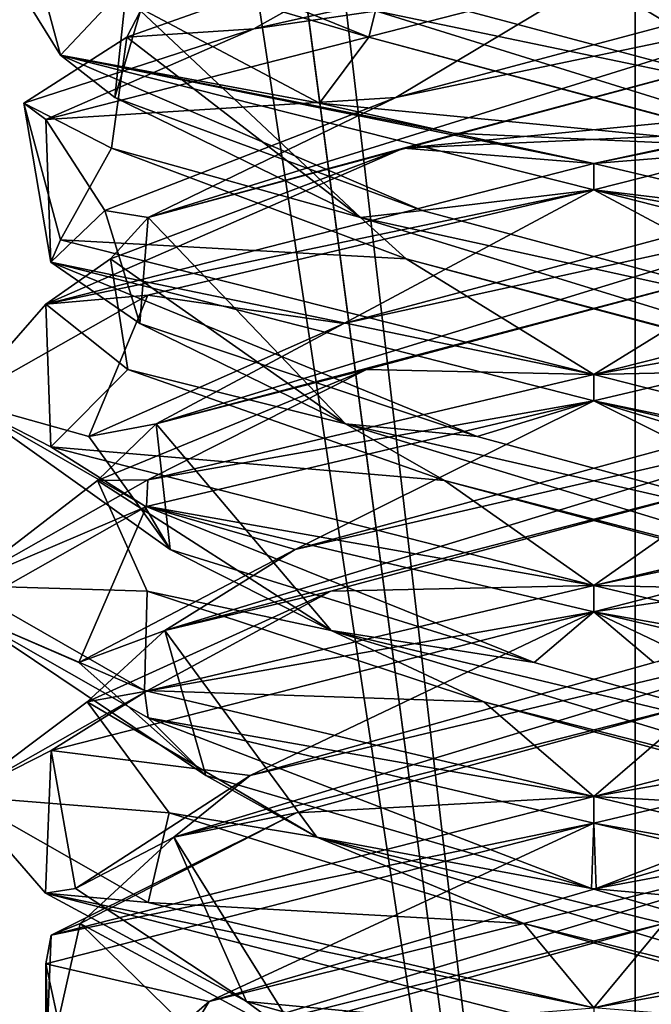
# Model space of a CAD drawing. Header units: millimetres. Extents: x -19 to 152, y -2 to 200.
# Tile 14 of 162: x -14.66 to -13.16, y 8.31 to 10.64. Entities that reach past the tile are written whole.
import ezdxf

# ---------------------------------------------------------------- set-up
doc = ezdxf.new("R2010")
doc.units = ezdxf.units.MM
doc.header["$LTSCALE"] = 65.185185
for name, color, linetype in [('181', 7, 'CONTINUOUS'), ('187', 7, 'CONTINUOUS'), ('188', 7, 'CONTINUOUS'), ('189', 7, 'CONTINUOUS'), ('190', 7, 'CONTINUOUS'), ('191', 7, 'CONTINUOUS'), ('199', 7, 'CONTINUOUS'), ('200', 7, 'CONTINUOUS'), ('201', 7, 'CONTINUOUS'), ('202', 7, 'CONTINUOUS'), ('211', 7, 'CONTINUOUS'), ('212', 7, 'CONTINUOUS'), ('213', 7, 'CONTINUOUS'), ('232', 7, 'CONTINUOUS'), ('233', 7, 'CONTINUOUS'), ('234', 7, 'CONTINUOUS'), ('235', 7, 'CONTINUOUS'), ('236', 7, 'CONTINUOUS'), ('340', 7, 'CONTINUOUS'), ('676', 7, 'CONTINUOUS'), ('777', 7, 'CONTINUOUS'), ('778', 7, 'CONTINUOUS'), ('779', 7, 'CONTINUOUS')]:
    doc.layers.add(name, color=color, linetype=linetype)

msp = doc.modelspace()

# ---------------------------------------------------------------- linework, layer by layer
at = {"layer": '181', "color": 7, "linetype": 'Continuous'}
for points in [[(-14.6515, 10.8804, 0.6508), (-14.7616, 10.8722, 0.3374), (-14.5649, 10.5569, -0.8063), (-14.6515, 10.8804, 0.6508)], [(-14.7616, 10.8722, 0.3374), (-13.9508, 10.4429, -1.3515), (-14.5649, 10.5569, -0.8063), (-14.7616, 10.8722, 0.3374)], [(-13.3, 10.8, 1.5), (-14.1067, 10.6193, 1.2646), (-13.3, 10.7375, 1.5), (-13.3, 10.8, 1.5)], [(-13.3, 10.7375, 1.5), (-14.1067, 10.6193, 1.2646), (-14.5992, 10.4041, 0.7498), (-13.3, 10.7375, 1.5)], [(-14.1067, 10.6193, 1.2646), (-14.6515, 10.4429, 0.6508), (-14.5992, 10.4041, 0.7498), (-14.1067, 10.6193, 1.2646)], [(-13.3, 10.3, -1.5), (-13.3, 10.2375, -1.5), (-14.5649, 10.5569, -0.8063), (-13.3, 10.3, -1.5)], [(-13.6338, 10.3714, -1.4624), (-13.3, 10.3, -1.5), (-14.5649, 10.5569, -0.8063), (-13.6338, 10.3714, -1.4624)], [(-13.9508, 10.4429, -1.3515), (-13.6338, 10.3714, -1.4624), (-14.5649, 10.5569, -0.8063), (-13.9508, 10.4429, -1.3515)], [(-14.5992, 10.4041, 0.7498), (-14.6515, 10.4429, 0.6508), (-14.588, 10.0662, -0.7688), (-14.5992, 10.4041, 0.7498)], [(-14.588, 10.0662, -0.7688), (-14.6515, 10.4429, 0.6508), (-14.5649, 10.1194, -0.8063), (-14.588, 10.0662, -0.7688)], [(-13.3, 10.2375, 1.5), (-13.3, 10.3, 1.5), (-14.5992, 9.9666, 0.7498), (-13.3, 10.2375, 1.5)], [(-14.3579, 9.9883, 1.0634), (-13.3, 10.2375, 1.5), (-14.5992, 9.9666, 0.7498), (-14.3579, 9.9883, 1.0634)], [(-13.3, 9.8, -1.5), (-14.588, 10.0662, -0.7688), (-14.5649, 10.1194, -0.8063), (-13.3, 9.8, -1.5)], [(-13.3, 9.7375, -1.5), (-14.588, 10.0662, -0.7688), (-13.3, 9.8, -1.5), (-13.3, 9.7375, -1.5)], [(-14.8, 9.7378, 0.0016), (-14.3579, 9.9883, 1.0634), (-14.5992, 9.9666, 0.7498), (-14.8, 9.7378, 0.0016)], [(-14.588, 9.6287, -0.7688), (-14.8, 9.7378, 0.0016), (-14.5992, 9.9666, 0.7498), (-14.588, 9.6287, -0.7688)], [(-13.3, 9.7375, 1.5), (-13.3, 9.8, 1.5), (-14.3579, 9.5508, 1.0634), (-13.3, 9.7375, 1.5)], [(-14.3655, 9.489, -1.0558), (-14.8, 9.7378, 0.0016), (-14.588, 9.6287, -0.7688), (-14.3655, 9.489, -1.0558)], [(-14.3612, 9.4873, 1.0601), (-13.3, 9.7375, 1.5), (-14.3579, 9.5508, 1.0634), (-14.3612, 9.4873, 1.0601)], [(-13.3, 9.3, -1.5), (-14.3655, 9.489, -1.0558), (-14.588, 9.6287, -0.7688), (-13.3, 9.3, -1.5)], [(-14.8, 9.3003, 0.0016), (-14.3612, 9.4873, 1.0601), (-14.3579, 9.5508, 1.0634), (-14.8, 9.3003, 0.0016)], [(-14.8, 9.2389, 0.0066), (-14.3612, 9.4873, 1.0601), (-14.8, 9.3003, 0.0016), (-14.8, 9.2389, 0.0066)], [(-13.3, 9.2375, -1.5), (-14.3655, 9.489, -1.0558), (-13.3, 9.3, -1.5), (-13.3, 9.2375, -1.5)], [(-14.3655, 9.0515, -1.0558), (-14.8, 9.2389, 0.0066), (-14.8, 9.3003, 0.0016), (-14.3655, 9.0515, -1.0558)], [(-13.3, 9.3, 1.5), (-14.3612, 9.0498, 1.0601), (-13.3, 9.2375, 1.5), (-13.3, 9.3, 1.5)], [(-14.3569, 8.9864, -1.0644), (-14.8, 9.2389, 0.0066), (-14.3655, 9.0515, -1.0558), (-14.3569, 8.9864, -1.0644)], [(-13.3, 9.2375, 1.5), (-14.3612, 9.0498, 1.0601), (-14.5866, 8.9094, 0.7711), (-13.3, 9.2375, 1.5)], [(-13.3, 8.8, -1.5), (-14.3569, 8.9864, -1.0644), (-14.3655, 9.0515, -1.0558), (-13.3, 8.8, -1.5)], [(-14.3612, 9.0498, 1.0601), (-14.8, 8.8014, 0.0066), (-14.5866, 8.9094, 0.7711), (-14.3612, 9.0498, 1.0601)], [(-13.3, 8.7375, -1.5), (-14.3569, 8.9864, -1.0644), (-13.3, 8.8, -1.5), (-13.3, 8.7375, -1.5)], [(-14.5866, 8.9094, 0.7711), (-14.8, 8.8014, 0.0066), (-14.6, 8.5712, -0.7484), (-14.5866, 8.9094, 0.7711)], [(-14.8, 8.8014, 0.0066), (-14.3569, 8.5489, -1.0644), (-14.6, 8.5712, -0.7484), (-14.8, 8.8014, 0.0066)], [(-13.3, 8.7375, 1.5), (-13.3, 8.8, 1.5), (-14.5866, 8.4719, 0.7711), (-13.3, 8.7375, 1.5)], [(-14.5995, 8.404, 0.7492), (-13.3, 8.7375, 1.5), (-14.5866, 8.4719, 0.7711), (-14.5995, 8.404, 0.7492)], [(-13.3, 8.3, -1.5), (-13.3, 8.2375, -1.5), (-14.6, 8.5712, -0.7484), (-13.3, 8.3, -1.5)], [(-14.3569, 8.5489, -1.0644), (-13.3, 8.3, -1.5), (-14.6, 8.5712, -0.7484), (-14.3569, 8.5489, -1.0644)], [(-14.6, 8.1337, -0.7484), (-14.5995, 8.404, 0.7492), (-14.5866, 8.4719, 0.7711), (-14.6, 8.1337, -0.7484)], [(-14.5884, 8.0664, -0.7682), (-14.5995, 8.404, 0.7492), (-14.6, 8.1337, -0.7484), (-14.5884, 8.0664, -0.7682)]]:
    msp.add_3dface(points, dxfattribs=at)
at = {"layer": '187', "color": 7, "linetype": 'Continuous'}
for points in [[(-12.8489, 10.3366, -1.1436), (-13.9508, 10.4429, -1.3515), (-13.8334, 10.5991, -1.1076), (-12.8489, 10.3366, -1.1436)], [(-13.6338, 10.3714, -1.4624), (-13.9508, 10.4429, -1.3515), (-12.8489, 10.3366, -1.1436), (-13.6338, 10.3714, -1.4624)], [(-13.3, 10.3, -1.5), (-13.6338, 10.3714, -1.4624), (-12.8489, 10.3366, -1.1436), (-13.3, 10.3, -1.5)], [(-13.3, 10.3, -1.5), (-12.8489, 10.3366, -1.1436), (-12.2365, 10.0491, -1.0578), (-13.3, 10.3, -1.5)], [(-13.924, 9.2868, 1.0592), (-13.3, 9.3, 1.5), (-12.9459, 9.5493, 1.1773), (-13.924, 9.2868, 1.0592)], [(-12.9459, 9.5493, 1.1773), (-13.3, 9.3, 1.5), (-12.234, 9.5516, 1.0553), (-12.9459, 9.5493, 1.1773)], [(-14.5014, 9.0243, 0.2609), (-14.3612, 9.0498, 1.0601), (-13.924, 9.2868, 1.0592), (-14.5014, 9.0243, 0.2609)], [(-14.3612, 9.0498, 1.0601), (-13.3, 9.3, 1.5), (-13.924, 9.2868, 1.0592), (-14.3612, 9.0498, 1.0601)], [(-14.8, 8.8014, 0.0066), (-14.3612, 9.0498, 1.0601), (-14.5014, 9.0243, 0.2609), (-14.8, 8.8014, 0.0066)], [(-14.3072, 8.7619, -0.7049), (-14.8, 8.8014, 0.0066), (-14.5014, 9.0243, 0.2609), (-14.3072, 8.7619, -0.7049)], [(-14.3569, 8.5489, -1.0644), (-14.8, 8.8014, 0.0066), (-14.3072, 8.7619, -0.7049), (-14.3569, 8.5489, -1.0644)], [(-13.4662, 8.4994, -1.2181), (-14.3569, 8.5489, -1.0644), (-14.3072, 8.7619, -0.7049), (-13.4662, 8.4994, -1.2181)], [(-13.3, 8.3, -1.5), (-14.3569, 8.5489, -1.0644), (-13.4662, 8.4994, -1.2181), (-13.3, 8.3, -1.5)], [(-12.5184, 8.2369, -0.9489), (-13.3, 8.3, -1.5), (-13.4662, 8.4994, -1.2181), (-12.5184, 8.2369, -0.9489)]]:
    msp.add_3dface(points, dxfattribs=at)
at = {"layer": '188', "color": 7, "linetype": 'Continuous'}
for points in [[(-12.8302, 10.4564, -1.1361), (-13.8177, 10.6616, -1.0751), (-13.8334, 10.7241, -1.1076), (-12.8302, 10.4564, -1.1361)], [(-12.2429, 10.1723, -0.5536), (-13.8334, 10.5991, -1.1076), (-13.8177, 10.6616, -1.0751), (-12.2429, 10.1723, -0.5536)], [(-12.2429, 10.1723, -0.5536), (-13.8177, 10.6616, -1.0751), (-12.8302, 10.4564, -1.1361), (-12.2429, 10.1723, -0.5536)], [(-12.8489, 10.3366, -1.1436), (-13.8334, 10.5991, -1.1076), (-12.2429, 10.1723, -0.5536), (-12.8489, 10.3366, -1.1436)], [(-14.3175, 9.1937, 0.6233), (-12.9459, 9.5493, 1.1773), (-12.7112, 9.683, 1.0379), (-14.3175, 9.1937, 0.6233)], [(-14.3175, 9.1937, 0.6233), (-12.7112, 9.683, 1.0379), (-14.0085, 9.3858, 1.0047), (-14.3175, 9.1937, 0.6233)], [(-14.0085, 9.3858, 1.0047), (-12.7112, 9.683, 1.0379), (-13.0236, 9.6534, 1.1979), (-14.0085, 9.3858, 1.0047)], [(-13.924, 9.2868, 1.0592), (-12.9459, 9.5493, 1.1773), (-14.3175, 9.1937, 0.6233), (-13.924, 9.2868, 1.0592)], [(-14.5211, 9.1181, 0.1419), (-14.3175, 9.1937, 0.6233), (-14.0085, 9.3858, 1.0047), (-14.5211, 9.1181, 0.1419)], [(-14.5014, 9.0243, 0.2609), (-13.924, 9.2868, 1.0592), (-14.3175, 9.1937, 0.6233), (-14.5014, 9.0243, 0.2609)], [(-14.22, 8.8504, -0.8154), (-14.3175, 9.1937, 0.6233), (-14.5211, 9.1181, 0.1419), (-14.22, 8.8504, -0.8154)], [(-13.9572, 8.7044, -0.996), (-14.5014, 9.0243, 0.2609), (-14.3175, 9.1937, 0.6233), (-13.9572, 8.7044, -0.996)], [(-13.9572, 8.7044, -0.996), (-14.3175, 9.1937, 0.6233), (-14.22, 8.8504, -0.8154), (-13.9572, 8.7044, -0.996)], [(-14.3072, 8.7619, -0.7049), (-14.5014, 9.0243, 0.2609), (-13.9572, 8.7044, -0.996), (-14.3072, 8.7619, -0.7049)], [(-13.3057, 8.5827, -1.2294), (-13.9572, 8.7044, -0.996), (-14.22, 8.8504, -0.8154), (-13.3057, 8.5827, -1.2294)], [(-13.4662, 8.4994, -1.2181), (-14.3072, 8.7619, -0.7049), (-13.9572, 8.7044, -0.996), (-13.4662, 8.4994, -1.2181)], [(-12.3266, 8.2151, -0.6903), (-13.4662, 8.4994, -1.2181), (-13.9572, 8.7044, -0.996), (-12.3266, 8.2151, -0.6903)], [(-12.3266, 8.2151, -0.6903), (-13.9572, 8.7044, -0.996), (-12.3877, 8.3151, -0.824), (-12.3266, 8.2151, -0.6903)], [(-12.3877, 8.3151, -0.824), (-13.9572, 8.7044, -0.996), (-13.3057, 8.5827, -1.2294), (-12.3877, 8.3151, -0.824)], [(-12.5184, 8.2369, -0.9489), (-13.4662, 8.4994, -1.2181), (-12.3266, 8.2151, -0.6903), (-12.5184, 8.2369, -0.9489)]]:
    msp.add_3dface(points, dxfattribs=at)
at = {"layer": '189', "color": 7, "linetype": 'Continuous'}
for points in [[(-13.3, 10.7375, -1.5), (-12.8302, 10.4564, -1.1361), (-13.8334, 10.7241, -1.1076), (-13.3, 10.7375, -1.5)], [(-12.8302, 10.4564, -1.1361), (-13.3, 10.7375, -1.5), (-12.2365, 10.4866, -1.0578), (-12.8302, 10.4564, -1.1361)], [(-13.3, 9.7375, 1.5), (-13.0236, 9.6534, 1.1979), (-12.234, 9.9891, 1.0553), (-13.3, 9.7375, 1.5)], [(-13.3, 9.7375, 1.5), (-14.3612, 9.4873, 1.0601), (-14.0085, 9.3858, 1.0047), (-13.3, 9.7375, 1.5)], [(-13.3, 9.7375, 1.5), (-14.0085, 9.3858, 1.0047), (-13.0236, 9.6534, 1.1979), (-13.3, 9.7375, 1.5)], [(-14.3612, 9.4873, 1.0601), (-14.8, 9.2389, 0.0066), (-14.5211, 9.1181, 0.1419), (-14.3612, 9.4873, 1.0601)], [(-14.3612, 9.4873, 1.0601), (-14.5211, 9.1181, 0.1419), (-14.0085, 9.3858, 1.0047), (-14.3612, 9.4873, 1.0601)], [(-14.8, 9.2389, 0.0066), (-14.3569, 8.9864, -1.0644), (-14.22, 8.8504, -0.8154), (-14.8, 9.2389, 0.0066)], [(-14.8, 9.2389, 0.0066), (-14.22, 8.8504, -0.8154), (-14.5211, 9.1181, 0.1419), (-14.8, 9.2389, 0.0066)], [(-14.3569, 8.9864, -1.0644), (-13.3, 8.7375, -1.5), (-13.3057, 8.5827, -1.2294), (-14.3569, 8.9864, -1.0644)], [(-14.3569, 8.9864, -1.0644), (-13.3057, 8.5827, -1.2294), (-14.22, 8.8504, -0.8154), (-14.3569, 8.9864, -1.0644)], [(-13.3057, 8.5827, -1.2294), (-13.3, 8.7375, -1.5), (-12.2372, 8.4868, -1.0585), (-13.3057, 8.5827, -1.2294)], [(-12.3877, 8.3151, -0.824), (-13.3057, 8.5827, -1.2294), (-12.2372, 8.4868, -1.0585), (-12.3877, 8.3151, -0.824)]]:
    msp.add_3dface(points, dxfattribs=at)
at = {"layer": '190', "color": 7, "linetype": 'Continuous'}
for points in [[(-13.9508, 10.4429, -1.3515), (-14.7616, 10.8722, 0.3374), (-13.8334, 10.5991, -1.1076), (-13.9508, 10.4429, -1.3515)], [(-13.8334, 10.5991, -1.1076), (-14.7616, 10.8722, 0.3374), (-14.4667, 10.8542, -0.3874), (-13.8334, 10.5991, -1.1076)]]:
    msp.add_3dface(points, dxfattribs=at)
at = {"layer": '191', "color": 7, "linetype": 'Continuous'}
msp.add_3dface([(-13.8177, 10.6616, -1.0751), (-13.8334, 10.5991, -1.1076), (-14.4667, 10.8542, -0.3874), (-13.8177, 10.6616, -1.0751)], dxfattribs=at)
at = {"layer": '199', "color": 7, "linetype": 'Continuous'}
for points in [[(-12.8549, 10.0742, 1.146), (-13.3, 9.8, 1.5), (-12.0279, 10.1222, 0.7949), (-12.8549, 10.0742, 1.146)], [(-13.8392, 9.8117, 1.1048), (-13.3, 9.8, 1.5), (-12.8549, 10.0742, 1.146), (-13.8392, 9.8117, 1.1048)], [(-14.4773, 9.5493, 0.3541), (-14.3579, 9.5508, 1.0634), (-13.8392, 9.8117, 1.1048), (-14.4773, 9.5493, 0.3541)], [(-14.3579, 9.5508, 1.0634), (-13.3, 9.8, 1.5), (-13.8392, 9.8117, 1.1048), (-14.3579, 9.5508, 1.0634)], [(-14.8, 9.3003, 0.0016), (-14.3579, 9.5508, 1.0634), (-14.4773, 9.5493, 0.3541), (-14.8, 9.3003, 0.0016)], [(-14.3592, 9.2868, -0.624), (-14.8, 9.3003, 0.0016), (-14.4773, 9.5493, 0.3541), (-14.3592, 9.2868, -0.624)], [(-14.3655, 9.0515, -1.0558), (-14.8, 9.3003, 0.0016), (-14.3592, 9.2868, -0.624), (-14.3655, 9.0515, -1.0558)], [(-13.5609, 9.0243, -1.2014), (-14.3655, 9.0515, -1.0558), (-14.3592, 9.2868, -0.624), (-13.5609, 9.0243, -1.2014)], [(-13.3, 8.8, -1.5), (-14.3655, 9.0515, -1.0558), (-13.5609, 9.0243, -1.2014), (-13.3, 8.8, -1.5)], [(-12.5951, 8.7619, -1.0072), (-13.3, 8.8, -1.5), (-13.5609, 9.0243, -1.2014), (-12.5951, 8.7619, -1.0072)], [(-13.3, 8.8, -1.5), (-12.5951, 8.7619, -1.0072), (-12.2335, 8.5483, -1.0548), (-13.3, 8.8, -1.5)]]:
    msp.add_3dface(points, dxfattribs=at)
at = {"layer": '200', "color": 7, "linetype": 'Continuous'}
for points in [[(-14.3379, 9.683, 0.5888), (-12.8549, 10.0742, 1.146), (-12.7464, 10.1723, 1.0571), (-14.3379, 9.683, 0.5888)], [(-14.3379, 9.683, 0.5888), (-12.7464, 10.1723, 1.0571), (-13.8928, 9.9211, 1.077), (-14.3379, 9.683, 0.5888)], [(-13.8928, 9.9211, 1.077), (-12.7464, 10.1723, 1.0571), (-12.8926, 10.1888, 1.1599), (-13.8928, 9.9211, 1.077)], [(-13.8392, 9.8117, 1.1048), (-12.8549, 10.0742, 1.146), (-14.3379, 9.683, 0.5888), (-13.8392, 9.8117, 1.1048)], [(-14.4979, 9.6534, 0.2764), (-14.3379, 9.683, 0.5888), (-13.8928, 9.9211, 1.077), (-14.4979, 9.6534, 0.2764)], [(-14.4773, 9.5493, 0.3541), (-13.8392, 9.8117, 1.1048), (-14.3379, 9.683, 0.5888), (-14.4773, 9.5493, 0.3541)], [(-14.3047, 9.3858, -0.7085), (-14.3379, 9.683, 0.5888), (-14.4979, 9.6534, 0.2764), (-14.3047, 9.3858, -0.7085)], [(-13.9233, 9.1937, -1.0175), (-14.4773, 9.5493, 0.3541), (-14.3379, 9.683, 0.5888), (-13.9233, 9.1937, -1.0175)], [(-13.9233, 9.1937, -1.0175), (-14.3379, 9.683, 0.5888), (-14.3047, 9.3858, -0.7085), (-13.9233, 9.1937, -1.0175)], [(-14.3592, 9.2868, -0.624), (-14.4773, 9.5493, 0.3541), (-13.9233, 9.1937, -1.0175), (-14.3592, 9.2868, -0.624)], [(-13.4419, 9.1181, -1.2211), (-13.9233, 9.1937, -1.0175), (-14.3047, 9.3858, -0.7085), (-13.4419, 9.1181, -1.2211)], [(-13.5609, 9.0243, -1.2014), (-14.3592, 9.2868, -0.624), (-13.9233, 9.1937, -1.0175), (-13.5609, 9.0243, -1.2014)], [(-12.304, 8.7044, -0.6572), (-13.5609, 9.0243, -1.2014), (-13.9233, 9.1937, -1.0175), (-12.304, 8.7044, -0.6572)], [(-12.304, 8.7044, -0.6572), (-13.9233, 9.1937, -1.0175), (-12.4846, 8.8504, -0.92), (-12.304, 8.7044, -0.6572)], [(-12.4846, 8.8504, -0.92), (-13.9233, 9.1937, -1.0175), (-13.4419, 9.1181, -1.2211), (-12.4846, 8.8504, -0.92)], [(-12.5951, 8.7619, -1.0072), (-13.5609, 9.0243, -1.2014), (-12.304, 8.7044, -0.6572), (-12.5951, 8.7619, -1.0072)], [(-13.4305, 8.0474, 1.2224), (-12.6097, 8.2151, 0.9734), (-12.476, 8.3151, 0.9123), (-13.4305, 8.0474, 1.2224)]]:
    msp.add_3dface(points, dxfattribs=at)
at = {"layer": '201', "color": 7, "linetype": 'Continuous'}
for points in [[(-13.3, 10.2375, 1.5), (-12.8926, 10.1888, 1.1599), (-12.0279, 10.5597, 0.7949), (-13.3, 10.2375, 1.5)], [(-13.3, 10.2375, 1.5), (-14.3579, 9.9883, 1.0634), (-13.8928, 9.9211, 1.077), (-13.3, 10.2375, 1.5)], [(-13.3, 10.2375, 1.5), (-13.8928, 9.9211, 1.077), (-12.8926, 10.1888, 1.1599), (-13.3, 10.2375, 1.5)], [(-14.3579, 9.9883, 1.0634), (-14.8, 9.7378, 0.0016), (-14.4979, 9.6534, 0.2764), (-14.3579, 9.9883, 1.0634)], [(-14.3579, 9.9883, 1.0634), (-14.4979, 9.6534, 0.2764), (-13.8928, 9.9211, 1.077), (-14.3579, 9.9883, 1.0634)], [(-14.8, 9.7378, 0.0016), (-14.3655, 9.489, -1.0558), (-14.3047, 9.3858, -0.7085), (-14.8, 9.7378, 0.0016)], [(-14.8, 9.7378, 0.0016), (-14.3047, 9.3858, -0.7085), (-14.4979, 9.6534, 0.2764), (-14.8, 9.7378, 0.0016)], [(-14.3655, 9.489, -1.0558), (-13.3, 9.2375, -1.5), (-13.4419, 9.1181, -1.2211), (-14.3655, 9.489, -1.0558)], [(-14.3655, 9.489, -1.0558), (-13.4419, 9.1181, -1.2211), (-14.3047, 9.3858, -0.7085), (-14.3655, 9.489, -1.0558)], [(-13.3, 9.2375, -1.5), (-12.4846, 8.8504, -0.92), (-13.4419, 9.1181, -1.2211), (-13.3, 9.2375, -1.5)], [(-12.4846, 8.8504, -0.92), (-13.3, 9.2375, -1.5), (-12.2335, 8.9858, -1.0548), (-12.4846, 8.8504, -0.92)], [(-13.3, 8.2375, 1.5), (-12.476, 8.3151, 0.9123), (-12.2336, 8.4892, 1.0549), (-13.3, 8.2375, 1.5)], [(-13.3, 8.2375, 1.5), (-13.4305, 8.0474, 1.2224), (-12.476, 8.3151, 0.9123), (-13.3, 8.2375, 1.5)]]:
    msp.add_3dface(points, dxfattribs=at)
at = {"layer": '202', "color": 7, "linetype": 'Continuous'}
msp.add_3dface([(-12.4946, 10.6196, -1.2654), (-13.3, 10.8, -1.5), (-12.9126, 10.8542, -1.1667), (-12.4946, 10.6196, -1.2654)], dxfattribs=at)
at = {"layer": '211', "color": 7, "linetype": 'Continuous'}
for points in [[(-12.7666, 10.5991, 1.1076), (-13.7511, 10.3366, 1.1436), (-12.6492, 10.4429, 1.3515), (-12.7666, 10.5991, 1.1076)], [(-12.6492, 10.4429, 1.3515), (-13.7511, 10.3366, 1.1436), (-12.9623, 10.3723, 1.4615), (-12.6492, 10.4429, 1.3515)], [(-13.7511, 10.3366, 1.1436), (-13.3, 10.3, 1.5), (-12.9623, 10.3723, 1.4615), (-13.7511, 10.3366, 1.1436)], [(-14.5992, 9.9666, 0.7498), (-13.3, 10.3, 1.5), (-13.7511, 10.3366, 1.1436), (-14.5992, 9.9666, 0.7498)], [(-14.446, 10.0742, 0.4451), (-14.5992, 9.9666, 0.7498), (-13.7511, 10.3366, 1.1436), (-14.446, 10.0742, 0.4451)], [(-14.4048, 9.8117, -0.5392), (-14.5992, 9.9666, 0.7498), (-14.446, 10.0742, 0.4451), (-14.4048, 9.8117, -0.5392)], [(-14.588, 9.6287, -0.7688), (-14.5992, 9.9666, 0.7498), (-14.4048, 9.8117, -0.5392), (-14.588, 9.6287, -0.7688)], [(-13.6541, 9.5493, -1.1773), (-14.588, 9.6287, -0.7688), (-14.4048, 9.8117, -0.5392), (-13.6541, 9.5493, -1.1773)], [(-13.3, 9.3, -1.5), (-14.588, 9.6287, -0.7688), (-13.6541, 9.5493, -1.1773), (-13.3, 9.3, -1.5)], [(-12.676, 9.2868, -1.0592), (-13.3, 9.3, -1.5), (-13.6541, 9.5493, -1.1773), (-12.676, 9.2868, -1.0592)], [(-13.3, 9.3, -1.5), (-12.676, 9.2868, -1.0592), (-12.2318, 9.0477, -1.0531), (-13.3, 9.3, -1.5)], [(-13.1338, 8.4994, 1.2181), (-13.3, 8.3, 1.5), (-12.2403, 8.5497, 1.0617), (-13.1338, 8.4994, 1.2181)], [(-14.0816, 8.2369, 0.9489), (-13.3, 8.3, 1.5), (-13.1338, 8.4994, 1.2181), (-14.0816, 8.2369, 0.9489)]]:
    msp.add_3dface(points, dxfattribs=at)
at = {"layer": '212', "color": 7, "linetype": 'Continuous'}
for points in [[(-13.7698, 10.4564, 1.1361), (-12.7823, 10.6616, 1.0751), (-12.7666, 10.7241, 1.1076), (-13.7698, 10.4564, 1.1361)], [(-14.3571, 10.1723, 0.5536), (-12.7666, 10.5991, 1.1076), (-12.7823, 10.6616, 1.0751), (-14.3571, 10.1723, 0.5536)], [(-14.3571, 10.1723, 0.5536), (-12.7823, 10.6616, 1.0751), (-13.7698, 10.4564, 1.1361), (-14.3571, 10.1723, 0.5536)], [(-13.7511, 10.3366, 1.1436), (-12.7666, 10.5991, 1.1076), (-14.3571, 10.1723, 0.5536), (-13.7511, 10.3366, 1.1436)], [(-14.4599, 10.1888, 0.4074), (-14.3571, 10.1723, 0.5536), (-13.7698, 10.4564, 1.1361), (-14.4599, 10.1888, 0.4074)], [(-14.446, 10.0742, 0.4451), (-13.7511, 10.3366, 1.1436), (-14.3571, 10.1723, 0.5536), (-14.446, 10.0742, 0.4451)], [(-14.377, 9.9211, -0.5928), (-14.3571, 10.1723, 0.5536), (-14.4599, 10.1888, 0.4074), (-14.377, 9.9211, -0.5928)], [(-13.8888, 9.683, -1.0379), (-14.446, 10.0742, 0.4451), (-14.3571, 10.1723, 0.5536), (-13.8888, 9.683, -1.0379)], [(-13.8888, 9.683, -1.0379), (-14.3571, 10.1723, 0.5536), (-14.377, 9.9211, -0.5928), (-13.8888, 9.683, -1.0379)], [(-14.4048, 9.8117, -0.5392), (-14.446, 10.0742, 0.4451), (-13.8888, 9.683, -1.0379), (-14.4048, 9.8117, -0.5392)], [(-13.5764, 9.6534, -1.1979), (-13.8888, 9.683, -1.0379), (-14.377, 9.9211, -0.5928), (-13.5764, 9.6534, -1.1979)], [(-13.6541, 9.5493, -1.1773), (-14.4048, 9.8117, -0.5392), (-13.8888, 9.683, -1.0379), (-13.6541, 9.5493, -1.1773)], [(-12.2825, 9.1937, -0.6233), (-13.6541, 9.5493, -1.1773), (-13.8888, 9.683, -1.0379), (-12.2825, 9.1937, -0.6233)], [(-12.2825, 9.1937, -0.6233), (-13.8888, 9.683, -1.0379), (-12.5915, 9.3858, -1.0047), (-12.2825, 9.1937, -0.6233)], [(-12.5915, 9.3858, -1.0047), (-13.8888, 9.683, -1.0379), (-13.5764, 9.6534, -1.1979), (-12.5915, 9.3858, -1.0047)], [(-12.676, 9.2868, -1.0592), (-13.6541, 9.5493, -1.1773), (-12.2825, 9.1937, -0.6233), (-12.676, 9.2868, -1.0592)], [(-13.2943, 8.5827, 1.2294), (-12.6428, 8.7044, 0.996), (-12.38, 8.8504, 0.8154), (-13.2943, 8.5827, 1.2294)], [(-14.2734, 8.2151, 0.6903), (-13.1338, 8.4994, 1.2181), (-12.6428, 8.7044, 0.996), (-14.2734, 8.2151, 0.6903)], [(-14.2734, 8.2151, 0.6903), (-12.6428, 8.7044, 0.996), (-14.2123, 8.3151, 0.824), (-14.2734, 8.2151, 0.6903)], [(-14.2123, 8.3151, 0.824), (-12.6428, 8.7044, 0.996), (-13.2943, 8.5827, 1.2294), (-14.2123, 8.3151, 0.824)], [(-14.0816, 8.2369, 0.9489), (-13.1338, 8.4994, 1.2181), (-14.2734, 8.2151, 0.6903), (-14.0816, 8.2369, 0.9489)], [(-14.5224, 8.0474, -0.1305), (-14.2734, 8.2151, 0.6903), (-14.2123, 8.3151, 0.824), (-14.5224, 8.0474, -0.1305)]]:
    msp.add_3dface(points, dxfattribs=at)
at = {"layer": '213', "color": 7, "linetype": 'Continuous'}
for points in [[(-13.3, 10.7375, 1.5), (-14.5992, 10.4041, 0.7498), (-13.7698, 10.4564, 1.1361), (-13.3, 10.7375, 1.5)], [(-13.3, 10.7375, 1.5), (-13.7698, 10.4564, 1.1361), (-12.7666, 10.7241, 1.1076), (-13.3, 10.7375, 1.5)], [(-14.5992, 10.4041, 0.7498), (-14.4599, 10.1888, 0.4074), (-13.7698, 10.4564, 1.1361), (-14.5992, 10.4041, 0.7498)], [(-14.5992, 10.4041, 0.7498), (-14.588, 10.0662, -0.7688), (-14.4599, 10.1888, 0.4074), (-14.5992, 10.4041, 0.7498)], [(-14.588, 10.0662, -0.7688), (-14.377, 9.9211, -0.5928), (-14.4599, 10.1888, 0.4074), (-14.588, 10.0662, -0.7688)], [(-14.588, 10.0662, -0.7688), (-13.3, 9.7375, -1.5), (-13.5764, 9.6534, -1.1979), (-14.588, 10.0662, -0.7688)], [(-14.588, 10.0662, -0.7688), (-13.5764, 9.6534, -1.1979), (-14.377, 9.9211, -0.5928), (-14.588, 10.0662, -0.7688)], [(-13.3, 9.7375, -1.5), (-12.5915, 9.3858, -1.0047), (-13.5764, 9.6534, -1.1979), (-13.3, 9.7375, -1.5)], [(-12.5915, 9.3858, -1.0047), (-13.3, 9.7375, -1.5), (-12.2318, 9.4852, -1.0531), (-12.5915, 9.3858, -1.0047)], [(-13.3, 8.7375, 1.5), (-13.2943, 8.5827, 1.2294), (-12.2403, 8.9872, 1.0617), (-13.3, 8.7375, 1.5)], [(-13.2943, 8.5827, 1.2294), (-12.38, 8.8504, 0.8154), (-12.2403, 8.9872, 1.0617), (-13.2943, 8.5827, 1.2294)], [(-13.3, 8.7375, 1.5), (-14.5995, 8.404, 0.7492), (-14.2123, 8.3151, 0.824), (-13.3, 8.7375, 1.5)], [(-13.3, 8.7375, 1.5), (-14.2123, 8.3151, 0.824), (-13.2943, 8.5827, 1.2294), (-13.3, 8.7375, 1.5)], [(-14.5995, 8.404, 0.7492), (-14.5884, 8.0664, -0.7682), (-14.5224, 8.0474, -0.1305), (-14.5995, 8.404, 0.7492)], [(-14.5995, 8.404, 0.7492), (-14.5224, 8.0474, -0.1305), (-14.2123, 8.3151, 0.824), (-14.5995, 8.404, 0.7492)]]:
    msp.add_3dface(points, dxfattribs=at)
at = {"layer": '232', "color": 7, "linetype": 'Continuous'}
for points in [[(-14.4436, 10.3366, -0.4511), (-14.6515, 10.4429, 0.6508), (-14.4076, 10.5991, 0.5334), (-14.4436, 10.3366, -0.4511)], [(-14.5649, 10.1194, -0.8063), (-14.6515, 10.4429, 0.6508), (-14.4436, 10.3366, -0.4511), (-14.5649, 10.1194, -0.8063)], [(-13.7451, 10.0742, -1.146), (-14.5649, 10.1194, -0.8063), (-14.4436, 10.3366, -0.4511), (-13.7451, 10.0742, -1.146)], [(-13.3, 9.8, -1.5), (-14.5649, 10.1194, -0.8063), (-13.7451, 10.0742, -1.146), (-13.3, 9.8, -1.5)], [(-12.7608, 9.8117, -1.1048), (-13.3, 9.8, -1.5), (-13.7451, 10.0742, -1.146), (-12.7608, 9.8117, -1.1048)], [(-13.3, 9.8, -1.5), (-12.7608, 9.8117, -1.1048), (-12.0101, 9.4705, -0.7656), (-13.3, 9.8, -1.5)], [(-13.0391, 9.0243, 1.2014), (-13.3, 8.8, 1.5), (-11.9906, 9.1378, 0.7318), (-13.0391, 9.0243, 1.2014)], [(-14.0049, 8.7619, 1.0072), (-13.3, 8.8, 1.5), (-13.0391, 9.0243, 1.2014), (-14.0049, 8.7619, 1.0072)], [(-14.5866, 8.4719, 0.7711), (-13.3, 8.8, 1.5), (-14.0049, 8.7619, 1.0072), (-14.5866, 8.4719, 0.7711)], [(-14.5181, 8.4994, 0.1662), (-14.5866, 8.4719, 0.7711), (-14.0049, 8.7619, 1.0072), (-14.5181, 8.4994, 0.1662)], [(-14.6, 8.1337, -0.7484), (-14.5866, 8.4719, 0.7711), (-14.5181, 8.4994, 0.1662), (-14.6, 8.1337, -0.7484)], [(-14.2489, 8.2369, -0.7816), (-14.6, 8.1337, -0.7484), (-14.5181, 8.4994, 0.1662), (-14.2489, 8.2369, -0.7816)]]:
    msp.add_3dface(points, dxfattribs=at)
at = {"layer": '233', "color": 7, "linetype": 'Continuous'}
for points in [[(-14.4361, 10.4564, -0.4698), (-14.3751, 10.6616, 0.5177), (-14.4076, 10.7241, 0.5334), (-14.4361, 10.4564, -0.4698)], [(-13.8536, 10.1723, -1.0571), (-14.3751, 10.6616, 0.5177), (-14.4361, 10.4564, -0.4698), (-13.8536, 10.1723, -1.0571)], [(-13.8536, 10.1723, -1.0571), (-14.4076, 10.5991, 0.5334), (-14.3751, 10.6616, 0.5177), (-13.8536, 10.1723, -1.0571)], [(-14.4436, 10.3366, -0.4511), (-14.4076, 10.5991, 0.5334), (-13.8536, 10.1723, -1.0571), (-14.4436, 10.3366, -0.4511)], [(-13.7074, 10.1888, -1.1599), (-13.8536, 10.1723, -1.0571), (-14.4361, 10.4564, -0.4698), (-13.7074, 10.1888, -1.1599)], [(-13.7451, 10.0742, -1.146), (-14.4436, 10.3366, -0.4511), (-13.8536, 10.1723, -1.0571), (-13.7451, 10.0742, -1.146)], [(-12.7072, 9.9211, -1.077), (-13.8536, 10.1723, -1.0571), (-13.7074, 10.1888, -1.1599), (-12.7072, 9.9211, -1.077)], [(-12.2621, 9.683, -0.5888), (-13.7451, 10.0742, -1.146), (-13.8536, 10.1723, -1.0571), (-12.2621, 9.683, -0.5888)], [(-12.2621, 9.683, -0.5888), (-13.8536, 10.1723, -1.0571), (-12.7072, 9.9211, -1.077), (-12.2621, 9.683, -0.5888)], [(-12.7608, 9.8117, -1.1048), (-13.7451, 10.0742, -1.146), (-12.2621, 9.683, -0.5888), (-12.7608, 9.8117, -1.1048)], [(-14.296, 8.7044, 0.6572), (-13.0391, 9.0243, 1.2014), (-12.6767, 9.1937, 1.0175), (-14.296, 8.7044, 0.6572)], [(-14.296, 8.7044, 0.6572), (-12.6767, 9.1937, 1.0175), (-14.1154, 8.8504, 0.92), (-14.296, 8.7044, 0.6572)], [(-14.1154, 8.8504, 0.92), (-12.6767, 9.1937, 1.0175), (-13.1581, 9.1181, 1.2211), (-14.1154, 8.8504, 0.92)], [(-14.0049, 8.7619, 1.0072), (-13.0391, 9.0243, 1.2014), (-14.296, 8.7044, 0.6572), (-14.0049, 8.7619, 1.0072)], [(-14.5294, 8.5827, 0.0057), (-14.296, 8.7044, 0.6572), (-14.1154, 8.8504, 0.92), (-14.5294, 8.5827, 0.0057)], [(-14.5181, 8.4994, 0.1662), (-14.0049, 8.7619, 1.0072), (-14.296, 8.7044, 0.6572), (-14.5181, 8.4994, 0.1662)], [(-14.124, 8.3151, -0.9123), (-14.296, 8.7044, 0.6572), (-14.5294, 8.5827, 0.0057), (-14.124, 8.3151, -0.9123)], [(-13.9903, 8.2151, -0.9734), (-14.5181, 8.4994, 0.1662), (-14.296, 8.7044, 0.6572), (-13.9903, 8.2151, -0.9734)], [(-13.9903, 8.2151, -0.9734), (-14.296, 8.7044, 0.6572), (-14.124, 8.3151, -0.9123), (-13.9903, 8.2151, -0.9734)], [(-14.2489, 8.2369, -0.7816), (-14.5181, 8.4994, 0.1662), (-13.9903, 8.2151, -0.9734), (-14.2489, 8.2369, -0.7816)], [(-13.1695, 8.0474, -1.2224), (-13.9903, 8.2151, -0.9734), (-14.124, 8.3151, -0.9123), (-13.1695, 8.0474, -1.2224)]]:
    msp.add_3dface(points, dxfattribs=at)
at = {"layer": '234', "color": 7, "linetype": 'Continuous'}
for points in [[(-14.6515, 10.8804, 0.6508), (-14.5649, 10.5569, -0.8063), (-14.4076, 10.7241, 0.5334), (-14.6515, 10.8804, 0.6508)], [(-14.5649, 10.5569, -0.8063), (-14.4361, 10.4564, -0.4698), (-14.4076, 10.7241, 0.5334), (-14.5649, 10.5569, -0.8063)], [(-14.5649, 10.5569, -0.8063), (-13.3, 10.2375, -1.5), (-13.7074, 10.1888, -1.1599), (-14.5649, 10.5569, -0.8063)], [(-14.5649, 10.5569, -0.8063), (-13.7074, 10.1888, -1.1599), (-14.4361, 10.4564, -0.4698), (-14.5649, 10.5569, -0.8063)], [(-13.3, 10.2375, -1.5), (-12.7072, 9.9211, -1.077), (-13.7074, 10.1888, -1.1599), (-13.3, 10.2375, -1.5)], [(-12.7072, 9.9211, -1.077), (-13.3, 10.2375, -1.5), (-12.0101, 9.908, -0.7656), (-12.7072, 9.9211, -1.077)], [(-13.3, 9.2375, 1.5), (-12.2953, 9.3858, 0.7085), (-11.9906, 9.5753, 0.7318), (-13.3, 9.2375, 1.5)], [(-13.3, 9.2375, 1.5), (-13.1581, 9.1181, 1.2211), (-12.2953, 9.3858, 0.7085), (-13.3, 9.2375, 1.5)], [(-13.3, 9.2375, 1.5), (-14.5866, 8.9094, 0.7711), (-14.1154, 8.8504, 0.92), (-13.3, 9.2375, 1.5)], [(-13.3, 9.2375, 1.5), (-14.1154, 8.8504, 0.92), (-13.1581, 9.1181, 1.2211), (-13.3, 9.2375, 1.5)], [(-14.5866, 8.9094, 0.7711), (-14.6, 8.5712, -0.7484), (-14.5294, 8.5827, 0.0057), (-14.5866, 8.9094, 0.7711)], [(-14.5866, 8.9094, 0.7711), (-14.5294, 8.5827, 0.0057), (-14.1154, 8.8504, 0.92), (-14.5866, 8.9094, 0.7711)], [(-14.6, 8.5712, -0.7484), (-14.124, 8.3151, -0.9123), (-14.5294, 8.5827, 0.0057), (-14.6, 8.5712, -0.7484)], [(-14.6, 8.5712, -0.7484), (-13.3, 8.2375, -1.5), (-14.124, 8.3151, -0.9123), (-14.6, 8.5712, -0.7484)], [(-13.3, 8.2375, -1.5), (-13.1695, 8.0474, -1.2224), (-14.124, 8.3151, -0.9123), (-13.3, 8.2375, -1.5)]]:
    msp.add_3dface(points, dxfattribs=at)
at = {"layer": '235', "color": 7, "linetype": 'Continuous'}
for points in [[(-14.4076, 10.5991, 0.5334), (-14.1067, 10.6193, 1.2646), (-13.6874, 10.8542, 1.1667), (-14.4076, 10.5991, 0.5334)], [(-14.1067, 10.6193, 1.2646), (-13.3, 10.8, 1.5), (-13.6874, 10.8542, 1.1667), (-14.1067, 10.6193, 1.2646)], [(-14.6515, 10.4429, 0.6508), (-14.1067, 10.6193, 1.2646), (-14.4076, 10.5991, 0.5334), (-14.6515, 10.4429, 0.6508)]]:
    msp.add_3dface(points, dxfattribs=at)
at = {"layer": '236', "color": 7, "linetype": 'Continuous'}
msp.add_3dface([(-14.3751, 10.6616, 0.5177), (-14.4076, 10.5991, 0.5334), (-13.6874, 10.8542, 1.1667), (-14.3751, 10.6616, 0.5177)], dxfattribs=at)
at = {"layer": '340', "color": 7, "linetype": 'Continuous'}
for points in [[(-13.3, 10.7375, -1.5), (-13.3, 10.8, -1.5), (-12.4946, 10.6196, -1.2654), (-13.3, 10.7375, -1.5)], [(-12.2365, 10.4866, -1.0578), (-13.3, 10.7375, -1.5), (-12.4946, 10.6196, -1.2654), (-12.2365, 10.4866, -1.0578)], [(-13.3, 10.3, 1.5), (-13.3, 10.2375, 1.5), (-12.0279, 10.5597, 0.7949), (-13.3, 10.3, 1.5)], [(-13.3, 10.3, 1.5), (-12.0279, 10.5597, 0.7949), (-12.9623, 10.3723, 1.4615), (-13.3, 10.3, 1.5)], [(-13.3, 10.2375, -1.5), (-13.3, 10.3, -1.5), (-12.2365, 10.0491, -1.0578), (-13.3, 10.2375, -1.5)], [(-13.3, 10.2375, -1.5), (-12.2365, 10.0491, -1.0578), (-12.0101, 9.908, -0.7656), (-13.3, 10.2375, -1.5)], [(-13.3, 9.8, 1.5), (-12.234, 9.9891, 1.0553), (-12.0279, 10.1222, 0.7949), (-13.3, 9.8, 1.5)], [(-13.3, 9.8, 1.5), (-13.3, 9.7375, 1.5), (-12.234, 9.9891, 1.0553), (-13.3, 9.8, 1.5)], [(-13.3, 9.7375, -1.5), (-13.3, 9.8, -1.5), (-12.0101, 9.4705, -0.7656), (-13.3, 9.7375, -1.5)], [(-12.2318, 9.4852, -1.0531), (-13.3, 9.7375, -1.5), (-12.0101, 9.4705, -0.7656), (-12.2318, 9.4852, -1.0531)], [(-13.3, 9.3, 1.5), (-13.3, 9.2375, 1.5), (-11.9906, 9.5753, 0.7318), (-13.3, 9.3, 1.5)], [(-12.234, 9.5516, 1.0553), (-13.3, 9.3, 1.5), (-11.9906, 9.5753, 0.7318), (-12.234, 9.5516, 1.0553)], [(-13.3, 9.2375, -1.5), (-13.3, 9.3, -1.5), (-12.2318, 9.0477, -1.0531), (-13.3, 9.2375, -1.5)], [(-12.2335, 8.9858, -1.0548), (-13.3, 9.2375, -1.5), (-12.2318, 9.0477, -1.0531), (-12.2335, 8.9858, -1.0548)], [(-13.3, 8.8, 1.5), (-12.2403, 8.9872, 1.0617), (-11.9906, 9.1378, 0.7318), (-13.3, 8.8, 1.5)], [(-13.3, 8.8, 1.5), (-13.3, 8.7375, 1.5), (-12.2403, 8.9872, 1.0617), (-13.3, 8.8, 1.5)], [(-13.3, 8.7375, -1.5), (-13.3, 8.8, -1.5), (-12.2335, 8.5483, -1.0548), (-13.3, 8.7375, -1.5)], [(-12.2372, 8.4868, -1.0585), (-13.3, 8.7375, -1.5), (-12.2335, 8.5483, -1.0548), (-12.2372, 8.4868, -1.0585)], [(-13.3, 8.3, 1.5), (-12.2336, 8.4892, 1.0549), (-12.2403, 8.5497, 1.0617), (-13.3, 8.3, 1.5)], [(-13.3, 8.3, 1.5), (-13.3, 8.2375, 1.5), (-12.2336, 8.4892, 1.0549), (-13.3, 8.3, 1.5)]]:
    msp.add_3dface(points, dxfattribs=at)
at = {"layer": '676', "color": 7, "linetype": 'Continuous'}
for points in [[(-13.9913, 30.8, -10.3442), (-16.5481, 1, -5.3773), (-17.1505, 4.8, -2.9362), (-13.9913, 30.8, -10.3442)], [(-17.1505, 30.8, 2.9362), (-16.5481, 1, 5.3773), (-13.9913, 30.8, 10.3442), (-17.1505, 30.8, 2.9362)], [(-17.1505, 30.8, -2.9362), (-13.9913, 30.8, -10.3442), (-17.1505, 4.8, -2.9362), (-17.1505, 30.8, -2.9362)], [(-10.2267, 1, -14.0774), (-16.5481, 1, -5.3773), (-13.9913, 30.8, -10.3442), (-10.2267, 1, -14.0774)], [(-16.5481, 1, 5.3773), (-10.2267, 1, 14.0774), (-13.9913, 30.8, 10.3442), (-16.5481, 1, 5.3773)], [(-7.8349, 30.8, -15.5362), (-10.2267, 1, -14.0774), (-13.9913, 30.8, -10.3442), (-7.8349, 30.8, -15.5362)], [(-13.9913, 30.8, 10.3442), (-10.2267, 1, 14.0774), (-7.8349, 30.8, 15.5362), (-13.9913, 30.8, 10.3442)]]:
    msp.add_3dface(points, dxfattribs=at)
at = {"layer": '777', "color": 7, "linetype": 'Continuous'}
for points in [[(-17.1505, 30.8, -2.9362), (-17.1505, 4.8, -2.9362), (-13.2023, 36.8, -2.7983), (-17.1505, 30.8, -2.9362)], [(-17.1505, 4.8, -2.9362), (-13.2023, 4.8, -2.7983), (-13.2023, 36.8, -2.7983), (-17.1505, 4.8, -2.9362)]]:
    msp.add_3dface(points, dxfattribs=at)
at = {"layer": '778', "color": 7, "linetype": 'Continuous'}
for points in [[(-17.0447, 33.8038, 2.9325), (-16.9391, 36.8, 2.9288), (-13.2023, 4.8, 2.7983), (-17.0447, 33.8038, 2.9325)], [(-13.2023, 4.8, 2.7983), (-16.9391, 36.8, 2.9288), (-13.2023, 36.8, 2.7983), (-13.2023, 4.8, 2.7983)], [(-17.1505, 30.8, 2.9362), (-17.0447, 33.8038, 2.9325), (-13.2023, 4.8, 2.7983), (-17.1505, 30.8, 2.9362)], [(-17.1505, 4.8, 2.9362), (-17.1505, 30.8, 2.9362), (-13.2023, 4.8, 2.7983), (-17.1505, 4.8, 2.9362)]]:
    msp.add_3dface(points, dxfattribs=at)
at = {"layer": '779', "color": 7, "linetype": 'Continuous'}
for points in [[(-13.2023, 4.8, -2.7983), (-10.859, 4.8, -1.3717), (-13.2023, 36.8, -2.7983), (-13.2023, 4.8, -2.7983)], [(-10.859, 4.8, -1.3717), (-10.859, 36.8, -1.3717), (-13.2023, 36.8, -2.7983), (-10.859, 4.8, -1.3717)], [(-10.859, 4.8, 1.3717), (-13.2023, 4.8, 2.7983), (-10.859, 36.8, 1.3717), (-10.859, 4.8, 1.3717)], [(-13.2023, 4.8, 2.7983), (-13.2023, 36.8, 2.7983), (-10.859, 36.8, 1.3717), (-13.2023, 4.8, 2.7983)]]:
    msp.add_3dface(points, dxfattribs=at)

doc.saveas('drawing.dxf')
